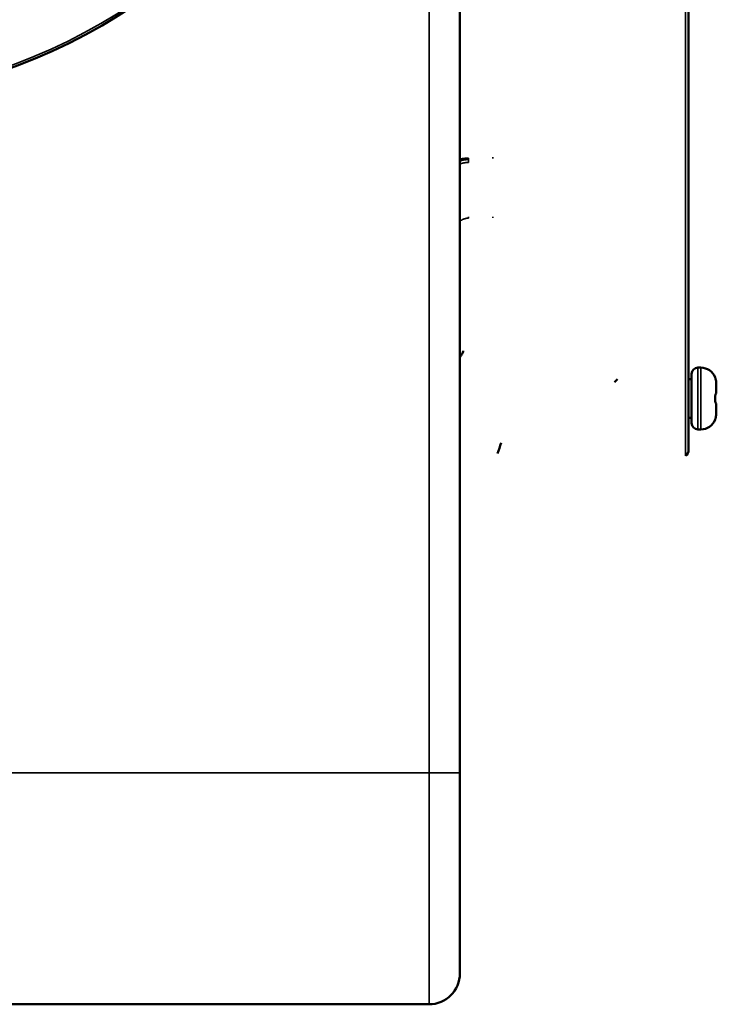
# Model space of a CAD drawing. Header units: millimetres. Extents: x 50 to 3176, y 50 to 2109.
# Tile 93 of 256: x 531 to 576, y 982 to 1046. Entities that reach past the tile are written whole.
import ezdxf

# ---------------------------------------------------------------- set-up
doc = ezdxf.new("R2010")
doc.units = ezdxf.units.MM
doc.header["$LTSCALE"] = 10
doc.layers.add('Visible (ISO)', color=7, linetype='Continuous', lineweight=50)
doc.layers.add('Visible Narrow (ISO)', color=7, linetype='Continuous', lineweight=35)

msp = doc.modelspace()

# ---------------------------------------------------------------- linework, layer by layer
at = {"layer": 'Visible (ISO)'}
for p, q in [((574.5096, 1135.843), (574.5096, 1017.7001)), ((559.6896, 1073.6205), (559.6896, 996.7716)), ((575.1096, 1023.0216), (575.3096, 1023.0216)), ((569.7096, 1022.0716), (569.9096, 1022.2716)), ((574.7096, 1022.2716), (574.5096, 1022.2716)), ((574.7096, 1022.6216), (574.7096, 1019.4216)), ((576.3096, 1021.3716), (576.3096, 1021.9583)), ((576.3096, 1020.0848), (576.3096, 1020.6716)), ((574.7096, 1019.7716), (574.5096, 1019.7716)), ((575.1096, 1019.0216), (575.3096, 1019.0216)), ((559.6896, 998.088), (559.6896, 998.0849)), ((559.6896, 996.7716), (559.6896, 983.7716)), ((557.6896, 981.7716), (476.2896, 981.7716))]:
    msp.add_line(p, q, dxfattribs=at)
for centre, radius, start, end in [((518.1896, 1076.7716), 36.5, 234.504319, 354.273085), ((575.1096, 1022.6216), 0.4, 90, 180), ((575.3096, 1022.0216), 1, 21.61802, 90), ((576.1928, 1022.3716), 0.05, 354.749324, 21.61343), ((576.2596, 1021.3716), 0.05, 281.510542, 0.006037), ((576.2596, 1020.6716), 0.05, 359.992851, 78.489771), ((575.3096, 1020.0216), 1, 270, 338.382012), ((576.1928, 1019.6716), 0.05, 338.387517, 5.248357), ((575.1096, 1019.4216), 0.4, 180, 270), ((400.7923, 1076.8816), 171.92, 339.780368, 340.025649), ((574.0096, 1017.7001), 0.5, 306.920443, 0), ((557.6896, 983.7716), 2, 270, 0)]:
    msp.add_arc(centre, radius, start, end, dxfattribs=at)
for centre, major_axis, ratio, start_param, end_param in [((574.7725, 1021.7789), (1.4646, 0.5702), 0.8184005, 5.9747423, 5.9747849), ((574.7768, 1020.2633), (1.4597, -0.5706), 0.8194798, 0.3099455, 0.3100032)]:
    msp.add_ellipse(centre, major_axis=major_axis, ratio=ratio, start_param=start_param, end_param=end_param, dxfattribs=at)
for points in [[(559.6896, 1036.4346), (559.722, 1036.4408), (559.7544, 1036.4471), (559.7868, 1036.4534)], [(559.7859, 1036.4532), (559.7862, 1036.4533), (559.7865, 1036.4533), (559.7868, 1036.4534)], [(559.7861, 1036.4533), (559.7864, 1036.4533), (559.7867, 1036.4534), (559.7871, 1036.4534)], [(559.6896, 1002.7303), (559.6897, 1002.2329), (559.6896, 1001.7318), (559.6896, 1001.2598)], [(559.6896, 998.0849), (559.6896, 997.9684), (559.6896, 997.8937), (559.6896, 997.8591)]]:
    msp.add_open_spline(points, degree=3, dxfattribs=at)
for points, knots in [([(559.9061, 1024.1123), (559.9061, 1024.0786), (559.8957, 1024.041), (559.852, 1023.9511), (559.822, 1023.9037), (559.7604, 1023.8096), (559.7261, 1023.759), (559.6896, 1023.7031)], [0.000001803, 0.000001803, 0.000001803, 0.000001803, 0.021436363, 0.021436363, 0.041861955, 0.041861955, 0.06101147, 0.06101147, 0.06101147, 0.06101147]), ([(576.2407, 1022.3756), (576.2407, 1022.3756), (576.2407, 1022.3752), (576.2411, 1022.3732), (576.2417, 1022.3708), (576.2437, 1022.3624), (576.2456, 1022.355), (576.251, 1022.3345), (576.2549, 1022.32), (576.2639, 1022.285), (576.2693, 1022.2635), (576.2803, 1022.2161), (576.2859, 1022.1893), (576.2928, 1022.1513), (576.2947, 1022.1403), (576.2964, 1022.1293)], [0.010470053, 0.010470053, 0.010470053, 0.010470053, 0.011845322, 0.011845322, 0.01482117, 0.01482117, 0.01988571, 0.01988571, 0.026618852, 0.026618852, 0.034333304, 0.034333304, 0.042671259, 0.042671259, 0.046004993, 0.046004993, 0.046004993, 0.046004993]), ([(576.2426, 1022.367), (576.2439, 1022.3617), (576.2457, 1022.3545), (576.251, 1022.3343), (576.2549, 1022.3198), (576.264, 1022.2848), (576.2694, 1022.2633), (576.2803, 1022.2159), (576.286, 1022.189), (576.2928, 1022.1511), (576.2947, 1022.1402), (576.2964, 1022.1293)], [0.015029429, 0.015029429, 0.015029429, 0.015029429, 0.019908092, 0.019908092, 0.026637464, 0.026637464, 0.034350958, 0.034350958, 0.042690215, 0.042690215, 0.045999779, 0.045999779, 0.045999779, 0.045999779]), ([(576.2964, 1022.1293), (576.2982, 1022.118), (576.2997, 1022.1067), (576.3026, 1022.084), (576.3038, 1022.0726), (576.3059, 1022.0498), (576.3068, 1022.0384), (576.3082, 1022.0155), (576.3088, 1022.0041), (576.3095, 1021.9812), (576.3096, 1021.9698), (576.3096, 1021.9584)], [1.41602486, 1.41602486, 1.41602486, 1.41602486, 1.44704356, 1.44704356, 1.47806225, 1.47806225, 1.50908095, 1.50908095, 1.54009965, 1.54009965, 1.57111835, 1.57111835, 1.57111835, 1.57111835]), ([(576.2413, 1020.9201), (576.2406, 1020.8974), (576.2411, 1020.8744), (576.244, 1020.8318), (576.2464, 1020.8116), (576.2526, 1020.7756), (576.2564, 1020.7592), (576.2644, 1020.7326), (576.2687, 1020.722), (576.2732, 1020.7132), (576.2743, 1020.7114), (576.275, 1020.7105), (576.275, 1020.7104), (576.275, 1020.7104)], [0, 0, 0, 0, 0.00680857, 0.00680857, 0.013458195, 0.013458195, 0.020241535, 0.020241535, 0.027148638, 0.027148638, 0.030157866, 0.030157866, 0.031050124, 0.031050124, 0.031050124, 0.031050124]), ([(576.275, 1021.3327), (576.275, 1021.3327), (576.2748, 1021.3325), (576.2737, 1021.3307), (576.2722, 1021.3282), (576.2683, 1021.3199), (576.2655, 1021.313), (576.2592, 1021.2939), (576.2556, 1021.2804), (576.2489, 1021.248), (576.2459, 1021.2283), (576.2419, 1021.1863), (576.2409, 1021.1636), (576.241, 1021.1349), (576.2411, 1021.129), (576.2413, 1021.123)], [0.00726272, 0.00726272, 0.00726272, 0.00726272, 0.008736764, 0.008736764, 0.012013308, 0.012013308, 0.016718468, 0.016718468, 0.022856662, 0.022856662, 0.029711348, 0.029711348, 0.03656282, 0.03656282, 0.038341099, 0.038341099, 0.038341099, 0.038341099]), ([(576.2413, 1021.123), (576.2417, 1021.1095), (576.242, 1021.096), (576.2425, 1021.0689), (576.2427, 1021.0554), (576.2428, 1021.0283), (576.2428, 1021.0148), (576.2427, 1020.9877), (576.2425, 1020.9742), (576.242, 1020.9471), (576.2417, 1020.9336), (576.2413, 1020.9201)], [1.541271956, 1.541271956, 1.541271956, 1.541271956, 1.553081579, 1.553081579, 1.564891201, 1.564891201, 1.576700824, 1.576700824, 1.588510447, 1.588510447, 1.60032007, 1.60032007, 1.60032007, 1.60032007]), ([(576.2964, 1019.9138), (576.2918, 1019.8848), (576.2862, 1019.8556), (576.2746, 1019.8016), (576.2685, 1019.7761), (576.2573, 1019.7321), (576.2521, 1019.7127), (576.2464, 1019.6911), (576.2448, 1019.6852), (576.2425, 1019.6759), (576.2417, 1019.6724), (576.2408, 1019.6686), (576.2407, 1019.6675), (576.2407, 1019.6675)], [0, 0, 0, 0, 0.008809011, 0.008809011, 0.017447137, 0.017447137, 0.025900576, 0.025900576, 0.029756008, 0.029756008, 0.033245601, 0.033245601, 0.035488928, 0.035488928, 0.035488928, 0.035488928]), ([(576.2964, 1019.9138), (576.2918, 1019.8848), (576.2862, 1019.8556), (576.2746, 1019.8017), (576.2685, 1019.7762), (576.2573, 1019.7321), (576.2521, 1019.7128), (576.2464, 1019.6911), (576.2448, 1019.6852), (576.2432, 1019.6788), (576.2429, 1019.6774), (576.2426, 1019.6761)], [0, 0, 0, 0, 0.00879836, 0.00879836, 0.017436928, 0.017436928, 0.025891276, 0.025891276, 0.029749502, 0.029749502, 0.030941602, 0.030941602, 0.030941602, 0.030941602]), ([(576.3096, 1020.0847), (576.3096, 1020.0733), (576.3095, 1020.0619), (576.3088, 1020.039), (576.3082, 1020.0276), (576.3068, 1020.0047), (576.3059, 1019.9933), (576.3038, 1019.9705), (576.3026, 1019.9591), (576.2997, 1019.9364), (576.2982, 1019.9251), (576.2964, 1019.9138)], [1.57047961, 1.57047961, 1.57047961, 1.57047961, 1.60149927, 1.60149927, 1.63251893, 1.63251893, 1.66353859, 1.66353859, 1.69455825, 1.69455825, 1.72557792, 1.72557792, 1.72557792, 1.72557792])]:
    msp.add_open_spline(points, degree=3, knots=knots, dxfattribs=at)
at = {"layer": 'Visible Narrow (ISO)'}
for p, q in [((574.31, 1017.3004), (574.31, 1136.2419)), ((557.6896, 996.7716), (557.6896, 1073.3062)), ((575.1096, 1019.0216), (575.1096, 1023.0216)), ((575.3096, 1023.0216), (575.3096, 1019.0216)), ((576.2377, 1020.9202), (576.2413, 1020.9201)), ((476.2896, 996.7716), (557.6896, 996.7716)), ((557.6896, 996.7716), (557.6896, 981.7716)), ((559.6896, 996.7716), (557.6896, 996.7716))]:
    msp.add_line(p, q, dxfattribs=at)
msp.add_arc((518.1896, 1076.7716), 36.35, 234.504319, 354.236021, dxfattribs=at)
for centre, major_axis, ratio, start_param, end_param in [((560.2366, 1036.8031), (0.0119, -0.2998), 0.0111599, 0.162384, 0.8309012), ((560.2734, 1035.9157), (-0.0238, 0.5995), 0.0108352, 0.1622237, 0.82172), ((561.8123, 1036.8655), (0.0119, -0.2998), 0.0111599, 0.1626449, 0.8310187), ((560.2366, 1032.931), (-0.0033, 0.3), 0.0395599, 3.880917, 4.2218919), ((561.8123, 1032.9486), (0.0033, -0.3), 0.0395599, 0.7388435, 1.0125309), ((576.1913, 1022.3716), (0.0186, -0.0464), 0.9996842, 1.2092749, 1.5707963), ((574.7725, 1021.7789), (1.4646, 0.5702), 0.8184005, 5.9747849, 6.1063229), ((576.247, 1022.1216), (0.0494, 0.0078), 0.000016, 6.2338871, 6.2831849), ((576.247, 1021.3716), (0.0257, -0.0427), 0.9944245, 0, 1.0733093), ((574.7814, 1021.3297), (1.5283, 0.0419), 0.0140446, 6.2831147, 6.4147533), ((572.9564, 1021.0216), (0, -3.2969), 0.995744, 1.5400367, 1.6015559), ((576.247, 1020.6716), (0.0257, 0.0427), 0.9944225, 5.2096181, 6.2831853), ((575.2117, 1020.699), (1.0979, -0.0274), 0.0163259, 6.1278702, 6.283833), ((576.1913, 1019.6716), (-0.0009, -0.05), 0.9995629, 1.2093676, 1.5707963), ((574.7768, 1020.2633), (1.4597, -0.5706), 0.8194798, 0.1782347, 0.3099455), ((576.247, 1019.9216), (0.0494, -0.0078), 0.0000108, 6.2831851, 6.3323235)]:
    msp.add_ellipse(centre, major_axis=major_axis, ratio=ratio, start_param=start_param, end_param=end_param, dxfattribs=at)
for points, knots in [([(559.6896, 1036.5312), (559.7101, 1036.5367), (559.7311, 1036.5418), (559.7546, 1036.547), (559.7567, 1036.5475), (559.7633, 1036.5489), (559.7678, 1036.5499), (559.7996, 1036.5565), (559.8274, 1036.5615), (559.8871, 1036.5708), (559.9191, 1036.5751), (559.9698, 1036.581), (559.9884, 1036.583), (560.0204, 1036.5862), (560.0337, 1036.5874), (560.0796, 1036.5915), (560.1122, 1036.5939), (560.1791, 1036.5982), (560.2133, 1036.5999), (560.2471, 1036.6011)], [0.20822719, 0.20822719, 0.20822719, 0.20822719, 0.30379346, 0.30379346, 0.31330466, 0.31330466, 0.33333333, 0.33333333, 0.45421464, 0.45421464, 0.58907177, 0.58907177, 0.66666667, 0.66666667, 0.72199943, 0.72199943, 0.85725483, 0.85725483, 0.99999987, 0.99999987, 0.99999987, 0.99999987]), ([(559.6896, 1036.4331), (559.7108, 1036.4379), (559.7318, 1036.4424), (559.7637, 1036.4489), (559.7748, 1036.4511), (559.7859, 1036.4532)], [0.35148583, 0.35148583, 0.35148583, 0.35148583, 0.42702902, 0.42702902, 0.4675998, 0.4675998, 0.4675998, 0.4675998]), ([(559.6896, 1036.2373), (559.7045, 1036.24), (559.7194, 1036.2426), (559.7756, 1036.2529), (559.8164, 1036.2607), (559.8609, 1036.2691), (559.8651, 1036.2699), (559.9128, 1036.279), (559.9555, 1036.2871), (560.0408, 1036.3018), (560.0834, 1036.3084), (560.1682, 1036.3186), (560.2103, 1036.3221), (560.2525, 1036.3238)], [0.30120046, 0.30120046, 0.30120046, 0.30120046, 0.35332055, 0.35332055, 0.5, 0.5, 0.51552165, 0.51552165, 0.67438498, 0.67438498, 0.83701417, 0.83701417, 0.99999124, 0.99999124, 0.99999124, 0.99999124]), ([(559.7871, 1036.4534), (559.8104, 1036.4579), (559.8335, 1036.4621), (559.8717, 1036.4686), (559.8868, 1036.4711), (559.9244, 1036.4769), (559.9468, 1036.4802), (559.9849, 1036.4853), (560.0006, 1036.4873), (560.0408, 1036.492), (560.0653, 1036.4946), (560.1034, 1036.4982), (560.117, 1036.4994), (560.1548, 1036.5024), (560.1788, 1036.504), (560.2181, 1036.5061), (560.2336, 1036.5068), (560.2489, 1036.5073)], [0.45140721, 0.45140721, 0.45140721, 0.45140721, 0.53320489, 0.53320489, 0.58704162, 0.58704162, 0.66666667, 0.66666667, 0.7218215, 0.7218215, 0.80778959, 0.80778959, 0.85605625, 0.85605625, 0.94230777, 0.94230777, 1, 1, 1, 1]), ([(560.2471, 1032.7094), (560.2471, 1032.7094), (560.247, 1032.7094), (560.2138, 1032.709), (560.1801, 1032.7067), (560.1256, 1032.6997), (560.1049, 1032.6963), (560.0584, 1032.687), (560.0327, 1032.6806), (559.9752, 1032.6635), (559.9434, 1032.6522), (559.8768, 1032.6242), (559.842, 1032.6072), (559.796, 1032.5814), (559.7841, 1032.5744), (559.7596, 1032.5595), (559.7471, 1032.5514), (559.7195, 1032.5329), (559.7044, 1032.5222), (559.6896, 1032.5111)], [0, 0, 0, 0, 0.0000095, 0.0000095, 0.14065859, 0.14065859, 0.22673388, 0.22673388, 0.33333333, 0.33333333, 0.46599672, 0.46599672, 0.61437637, 0.61437637, 0.66666667, 0.66666667, 0.72271004, 0.72271004, 0.79169492, 0.79169492, 0.79169492, 0.79169492]), ([(576.2963, 1022.1293), (576.2935, 1022.1471), (576.2904, 1022.1644), (576.2866, 1022.1843), (576.2859, 1022.1877), (576.2825, 1022.2043), (576.2798, 1022.2169), (576.2757, 1022.2351), (576.2744, 1022.2409), (576.2705, 1022.2573), (576.268, 1022.2678), (576.2638, 1022.2846), (576.2621, 1022.2912), (576.2573, 1022.31), (576.2543, 1022.3213), (576.251, 1022.3337), (576.2503, 1022.336), (576.2472, 1022.3479), (576.2449, 1022.3562), (576.2427, 1022.3646), (576.2424, 1022.366), (576.2407, 1022.3726), (576.2396, 1022.377), (576.2385, 1022.3822), (576.2382, 1022.3836), (576.2373, 1022.388), (576.2372, 1022.3898), (576.2375, 1022.3902), (576.2376, 1022.3902), (576.2377, 1022.3901)], [0.0000006, 0.0000006, 0.0000006, 0.0000006, 0.11777651, 0.11777651, 0.14285714, 0.14285714, 0.23931503, 0.23931503, 0.28571429, 0.28571429, 0.37072129, 0.37072129, 0.42857143, 0.42857143, 0.54367602, 0.54367602, 0.57142857, 0.57142857, 0.69002258, 0.69002258, 0.71428571, 0.71428571, 0.81134316, 0.81134316, 0.85714286, 0.85714286, 0.97647404, 0.97647404, 1, 1, 1, 1]), ([(576.2393, 1022.39), (576.2393, 1022.39), (576.2392, 1022.39), (576.2386, 1022.39), (576.2381, 1022.3901), (576.2377, 1022.3901)], [0.00093746, 0.00093746, 0.00093746, 0.00093746, 0.33333333, 0.66666667, 0.99997651, 0.99997651, 0.99997651, 0.99997651]), ([(576.2377, 1021.123), (576.2372, 1021.1377), (576.2372, 1021.1525), (576.2377, 1021.1675), (576.2378, 1021.1704), (576.2379, 1021.1734), (576.238, 1021.1764), (576.2385, 1021.1882), (576.2394, 1021.2001), (576.2404, 1021.2116), (576.241, 1021.2177), (576.2417, 1021.2238), (576.2424, 1021.2296), (576.244, 1021.2427), (576.2459, 1021.2549), (576.2481, 1021.2665), (576.2487, 1021.2698), (576.2494, 1021.273), (576.25, 1021.2762), (576.2527, 1021.2888), (576.2557, 1021.3006), (576.2589, 1021.3115), (576.2594, 1021.3131), (576.26, 1021.3148), (576.2605, 1021.3164), (576.263, 1021.3244), (576.2657, 1021.3318), (576.2685, 1021.3383), (576.2699, 1021.3417), (576.2713, 1021.3449), (576.2727, 1021.3478), (576.2761, 1021.3548), (576.2794, 1021.3604), (576.2826, 1021.3646), (576.2834, 1021.3656), (576.2842, 1021.3666), (576.285, 1021.3674), (576.2888, 1021.3715), (576.2923, 1021.3736), (576.2956, 1021.374), (576.2958, 1021.374), (576.2961, 1021.374), (576.2963, 1021.374)], [0, 0, 0, 0, 0.119125, 0.119125, 0.119125, 0.1428571, 0.1428571, 0.1428571, 0.2360064, 0.2360064, 0.2360064, 0.2857143, 0.2857143, 0.2857143, 0.396855, 0.396855, 0.396855, 0.4285714, 0.4285714, 0.4285714, 0.5524723, 0.5524723, 0.5524723, 0.5714286, 0.5714286, 0.5714286, 0.6656799, 0.6656799, 0.6656799, 0.7142857, 0.7142857, 0.7142857, 0.8288839, 0.8288839, 0.8288839, 0.8571429, 0.8571429, 0.8571429, 0.989737, 0.989737, 0.989737, 1, 1, 1, 1]), ([(576.2963, 1020.6691), (576.2934, 1020.6691), (576.2901, 1020.6707), (576.2862, 1020.6744), (576.2857, 1020.6749), (576.2823, 1020.6786), (576.2793, 1020.6829), (576.2752, 1020.6904), (576.2741, 1020.6924), (576.2705, 1020.6999), (576.2679, 1020.706), (576.2637, 1020.7171), (576.2621, 1020.7216), (576.2574, 1020.7364), (576.2544, 1020.7475), (576.2511, 1020.762), (576.2505, 1020.7649), (576.2473, 1020.78), (576.2451, 1020.7928), (576.2429, 1020.8093), (576.2425, 1020.8123), (576.2408, 1020.827), (576.2397, 1020.8391), (576.2385, 1020.8569), (576.2382, 1020.8626), (576.2373, 1020.8833), (576.2372, 1020.8981), (576.2376, 1020.9152), (576.2376, 1020.9177), (576.2377, 1020.9202)], [0, 0, 0, 0, 0.1253465, 0.1253465, 0.1428571, 0.1428571, 0.2499687, 0.2499687, 0.2857143, 0.2857143, 0.3740097, 0.3740097, 0.4285714, 0.4285714, 0.5438275, 0.5438275, 0.5714286, 0.5714286, 0.6885438, 0.6885438, 0.7142857, 0.7142857, 0.8116697, 0.8116697, 0.8571429, 0.8571429, 0.9791801, 0.9791801, 1, 1, 1, 1]), ([(576.2377, 1019.653), (576.2372, 1019.6528), (576.2372, 1019.654), (576.2377, 1019.6572), (576.2378, 1019.6579), (576.2385, 1019.6612), (576.2393, 1019.6648), (576.2409, 1019.6714), (576.2416, 1019.6739), (576.2439, 1019.6829), (576.2458, 1019.6902), (576.2486, 1019.7008), (576.2493, 1019.7031), (576.2525, 1019.7152), (576.2554, 1019.7262), (576.2592, 1019.7407), (576.2598, 1019.7428), (576.2628, 1019.7545), (576.2654, 1019.7647), (576.2695, 1019.7817), (576.2711, 1019.7882), (576.2757, 1019.8075), (576.2786, 1019.8208), (576.2827, 1019.8399), (576.2838, 1019.8452), (576.2884, 1019.868), (576.2919, 1019.8863), (576.2955, 1019.9083), (576.2959, 1019.911), (576.2963, 1019.9138)], [0, 0, 0, 0, 0.11695905, 0.11695905, 0.14285714, 0.14285714, 0.23614453, 0.23614453, 0.28571429, 0.28571429, 0.39849325, 0.39849325, 0.42857143, 0.42857143, 0.55086202, 0.55086202, 0.57142857, 0.57142857, 0.66153833, 0.66153833, 0.71428571, 0.71428571, 0.8178296, 0.8178296, 0.85714286, 0.85714286, 0.98213034, 0.98213034, 0.99999943, 0.99999943, 0.99999943, 0.99999943]), ([(576.2377, 1019.653), (576.2381, 1019.653), (576.2386, 1019.6531), (576.2392, 1019.6531), (576.2393, 1019.6531), (576.2393, 1019.6531)], [0.00002294, 0.00002294, 0.00002294, 0.00002294, 0.33333333, 0.66666667, 0.99733449, 0.99733449, 0.99733449, 0.99733449])]:
    msp.add_open_spline(points, degree=3, knots=knots, dxfattribs=at)
msp.add_open_spline([(559.6896, 1032.7862), (559.6934, 1032.7874), (559.6971, 1032.7886), (559.7009, 1032.7898)], degree=3, dxfattribs=at)

doc.saveas('drawing.dxf')
